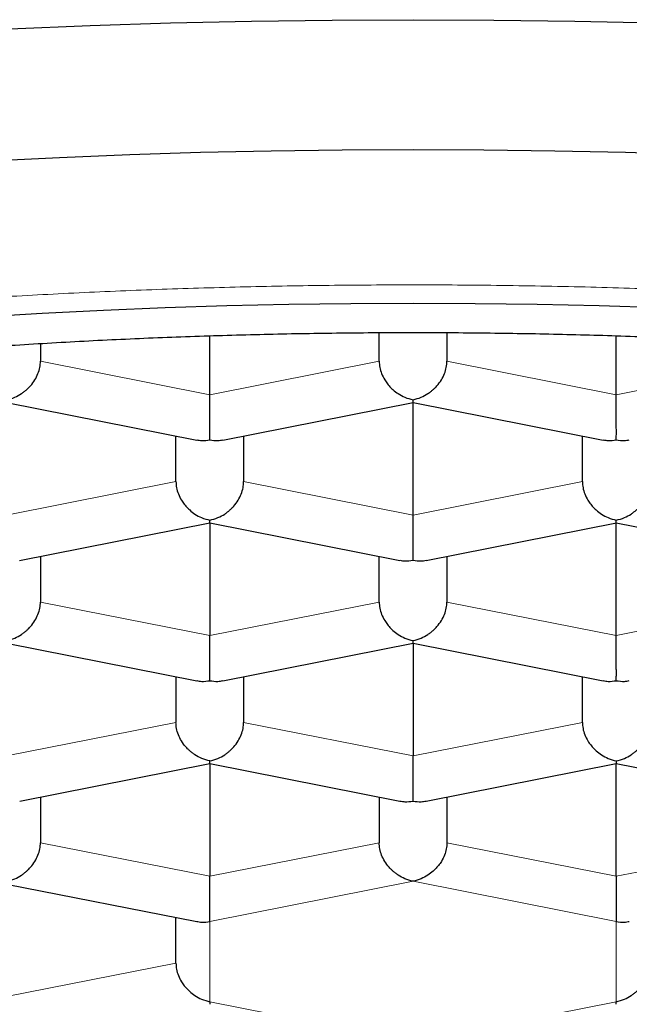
# Model space of a CAD drawing. Header units: millimetres. Extents: x 8 to 701, y 12 to 648.
# Tile 193 of 205: x 329.35 to 331.6, y 588.04 to 591.67. Entities that reach past the tile are written whole.
import ezdxf

# ---------------------------------------------------------------- set-up
doc = ezdxf.new("R2010")
doc.units = ezdxf.units.MM

msp = doc.modelspace()

# ---------------------------------------------------------------- linework, layer by layer
at = {"color": 7, "linetype": 'Continuous', "lineweight": 30}
for p, q in [((330.6735, 590.4099), (330.6735, 590.5154)), ((330.9235, 590.5154), (330.9235, 590.4099)), ((329.4235, 590.4755), (329.4235, 590.4099)), ((330.0485, 590.2865), (330.0485, 590.5038)), ((331.5485, 590.2865), (331.5485, 590.5039)), ((329.2986, 590.2578), (330.0004, 590.1192)), ((330.0966, 590.1192), (330.7988, 590.2578)), ((330.7985, 589.8422), (330.7985, 590.2578)), ((330.7986, 590.2578), (331.5004, 590.1192)), ((329.9235, 589.9656), (329.9235, 590.1344)), ((330.1735, 590.1344), (330.1735, 589.9656)), ((331.4235, 589.9656), (331.4235, 590.1344)), ((329.3466, 589.6749), (330.0488, 589.8135)), ((330.0485, 589.8135), (330.0485, 589.3979)), ((330.0486, 589.8135), (330.7504, 589.6749)), ((330.8466, 589.6749), (331.5488, 589.8135)), ((331.5485, 589.3979), (331.5485, 589.8135)), ((331.5486, 589.8135), (332.2504, 589.6749)), ((329.4235, 589.6901), (329.4235, 589.5213)), ((330.6735, 589.5213), (330.6735, 589.6901)), ((330.9235, 589.6901), (330.9235, 589.5213)), ((329.2986, 589.3692), (330.0004, 589.2306)), ((330.0966, 589.2306), (330.7988, 589.3693)), ((330.7985, 589.3692), (330.7985, 588.9536)), ((330.7986, 589.3692), (331.5004, 589.2306)), ((329.9235, 589.2458), (329.9235, 589.077)), ((330.1735, 589.2458), (330.1735, 589.077)), ((331.4235, 589.077), (331.4235, 589.2458)), ((329.3471, 588.7864), (330.0488, 588.925)), ((330.0485, 588.9249), (330.0485, 588.5093)), ((330.0486, 588.9249), (330.7504, 588.7863)), ((330.8466, 588.7863), (331.5484, 588.9249)), ((331.5482, 588.925), (332.25, 588.7864)), ((331.5485, 588.5093), (331.5485, 588.9249)), ((329.4235, 588.8015), (329.4235, 588.6327)), ((330.6735, 588.8015), (330.6735, 588.6327)), ((330.9235, 588.8015), (330.9235, 588.6327)), ((329.2986, 588.4806), (330.0004, 588.342)), ((329.9235, 588.1884), (329.9235, 588.3572))]:
    msp.add_line(p, q, dxfattribs=at)
at = {"color": 252, "linetype": 'Continuous', "lineweight": 0}
for p, q in [((330.0485, 590.2865), (329.4235, 590.4099)), ((330.0485, 590.2865), (330.6735, 590.4099)), ((331.5485, 590.2865), (330.9235, 590.4099)), ((331.5485, 590.2865), (332.1735, 590.4099)), ((329.2985, 589.8422), (329.9235, 589.9656)), ((330.7985, 589.8422), (330.1735, 589.9656)), ((330.7985, 589.8422), (331.4235, 589.9656)), ((329.4235, 589.5213), (330.0485, 589.3979)), ((330.6735, 589.5213), (330.0485, 589.3979)), ((331.5485, 589.3979), (330.9235, 589.5213)), ((331.5485, 589.3979), (332.1735, 589.5213)), ((329.2985, 588.9536), (329.9235, 589.077)), ((330.1735, 589.077), (330.7985, 588.9536)), ((331.4235, 589.077), (330.7985, 588.9536)), ((329.4235, 588.6327), (330.0485, 588.5093)), ((330.0485, 588.5093), (330.6735, 588.6327)), ((331.5485, 588.5093), (330.9235, 588.6327)), ((331.5485, 588.5093), (332.1735, 588.6327)), ((330.0485, 588.3424), (330.7985, 588.4905)), ((330.7985, 588.4905), (331.5485, 588.3424)), ((330.0485, 588.0462), (330.0485, 588.3424)), ((331.5485, 588.3424), (331.5485, 588.0462)), ((329.9235, 588.1884), (329.2985, 588.065)), ((330.7985, 587.8982), (330.0485, 588.0462)), ((331.5485, 588.0462), (330.7985, 587.8982))]:
    msp.add_line(p, q, dxfattribs=at)
at = {"color": 7, "linetype": 'Continuous', "lineweight": 30, "flags": 128}
for points in [[(329.3105, 591.6372), (329.6069, 591.6492), (329.9041, 591.6585), (330.2019, 591.6652), (330.5001, 591.6692), (330.7985, 591.6705), (331.0969, 591.6692), (331.3952, 591.6652), (331.693, 591.6585), (331.9901, 591.6492), (332.2865, 591.6372), (332.5819, 591.6225), (332.876, 591.6052), (333.1687, 591.5853), (333.4598, 591.5628), (333.7491, 591.5377), (334.0363, 591.51), (334.3213, 591.4797), (334.6039, 591.4469)], [(329.2342, 591.1496), (329.4933, 591.1624), (329.7532, 591.173), (330.0139, 591.1811), (330.2752, 591.187), (330.5368, 591.1905), (330.7985, 591.1917), (331.0603, 591.1905), (331.3219, 591.187), (331.5831, 591.1811), (331.8438, 591.173), (332.1038, 591.1624), (332.3629, 591.1496), (332.6209, 591.1344), (332.8776, 591.1169), (333.133, 591.0972), (333.3867, 591.0751), (333.6387, 591.0508), (333.8887, 591.0243), (334.1366, 590.9955), (334.3822, 590.9645), (334.6254, 590.9313)], [(331.7131, 590.6068), (331.485, 590.614), (331.2565, 590.6191), (331.0276, 590.6222), (330.7985, 590.6232), (330.5695, 590.6222), (330.3406, 590.6191), (330.112, 590.614), (329.8839, 590.6068), (329.6564, 590.5976), (329.4297, 590.5864), (329.204, 590.5731)]]:
    msp.add_lwpolyline(points, dxfattribs=at)
at = {"color": 252, "linetype": 'Continuous', "lineweight": 0}
msp.add_open_spline([(321.8485, 587.6305), (321.8496, 587.668), (321.8519, 587.7427), (321.8705, 587.8547), (321.9003, 587.9663), (321.9424, 588.0776), (321.9964, 588.1884), (322.0609, 588.2964), (322.135, 588.4013), (322.218, 588.5031), (322.3112, 588.6039), (322.4147, 588.7036), (322.5306, 588.8042), (322.6592, 588.9052), (322.8011, 589.0063), (322.9537, 589.1055), (323.1169, 589.2028), (323.2906, 589.298), (323.4709, 589.3893), (323.6568, 589.4766), (323.8472, 589.5598), (324.046, 589.6407), (324.2532, 589.7192), (324.4726, 589.7969), (324.7045, 589.8734), (324.9487, 589.9482), (325.2007, 590.0199), (325.4604, 590.0884), (325.7276, 590.1537), (325.9965, 590.2144), (326.2659, 590.2707), (326.5351, 590.3227), (326.8094, 590.3714), (327.0888, 590.4169), (327.3786, 590.46), (327.6785, 590.5003), (327.988, 590.5375), (328.301, 590.5708), (328.6176, 590.6001), (328.9375, 590.6255), (329.2538, 590.6465), (329.5656, 590.6632), (329.8724, 590.676), (330.1803, 590.6851), (330.4892, 590.6906), (330.805, 590.6924), (331.1269, 590.6904), (331.4543, 590.6842), (331.7806, 590.674), (332.1058, 590.6596), (332.4296, 590.6411), (332.7451, 590.619), (333.0519, 590.5936), (333.3494, 590.5652), (333.644, 590.5333), (333.9356, 590.4979), (334.2295, 590.4582), (334.5248, 590.4142), (334.8204, 590.3657), (335.1104, 590.3135), (335.3948, 590.2576), (335.6735, 590.1982), (335.9405, 590.1365), (336.1957, 590.073), (336.439, 590.0078), (336.6756, 589.9398), (336.9055, 589.869), (337.1328, 589.794), (337.3565, 589.7147), (337.5754, 589.6312), (337.7851, 589.545), (337.9854, 589.4563), (338.1763, 589.3649), (338.354, 589.273), (338.5186, 589.1809), (338.6705, 589.0889), (338.8129, 588.9951), (338.9459, 588.8995), (339.0717, 588.8004), (339.1894, 588.6979), (339.298, 588.5921), (339.3951, 588.485), (339.4807, 588.3767), (339.5547, 588.2672), (339.6158, 588.159), (339.6646, 588.0524), (339.702, 587.9476), (339.7285, 587.8423), (339.7452, 587.7365), (339.7474, 587.6659), (339.7485, 587.6305)], degree=3, knots=[0, 0, 0, 0, 0.011676, 0.02333, 0.034978, 0.046636, 0.058319, 0.070013, 0.08101, 0.091995, 0.10298, 0.113979, 0.125005, 0.136686, 0.148342, 0.15999, 0.171644, 0.18332, 0.19501, 0.206006, 0.216989, 0.227971, 0.238966, 0.249988, 0.261666, 0.273322, 0.28497, 0.296627, 0.308308, 0.320003, 0.331002, 0.341988, 0.352975, 0.363976, 0.375004, 0.386689, 0.398349, 0.41, 0.421657, 0.433337, 0.44503, 0.456029, 0.467013, 0.477997, 0.488993, 0.500014, 0.51169, 0.523343, 0.534989, 0.546644, 0.558322, 0.570011, 0.581005, 0.591987, 0.60297, 0.613969, 0.624995, 0.636674, 0.64833, 0.659979, 0.671635, 0.683315, 0.695009, 0.706008, 0.716993, 0.727978, 0.738974, 0.749995, 0.761679, 0.773336, 0.784984, 0.796638, 0.808313, 0.820004, 0.831001, 0.841985, 0.85297, 0.863967, 0.874991, 0.886667, 0.898323, 0.909973, 0.921635, 0.933323, 0.94501, 0.955999, 0.966979, 0.977964, 0.988967, 1, 1, 1, 1], dxfattribs=at)
at = {"color": 7, "linetype": 'Continuous', "lineweight": 30}
for points, knots in [([(322.7735, 587.7715), (322.7743, 587.8011), (322.776, 587.8604), (322.7891, 587.9492), (322.81, 588.0378), (322.8394, 588.1261), (322.8771, 588.2141), (322.9232, 588.3015), (322.9775, 588.3885), (323.0401, 588.4748), (323.1107, 588.5603), (323.1901, 588.6458), (323.2785, 588.7311), (323.3761, 588.8162), (323.4818, 588.9001), (323.5957, 588.9828), (323.7174, 589.064), (323.847, 589.1439), (323.9843, 589.2222), (324.1291, 589.2989), (324.2812, 589.3739), (324.4421, 589.4479), (324.6118, 589.5206), (324.7904, 589.592), (324.9761, 589.6613), (325.1685, 589.7283), (325.3656, 589.7925), (325.567, 589.8537), (325.7723, 589.912), (325.9832, 589.968), (326.1994, 590.0216), (326.4227, 590.0731), (326.6532, 590.1225), (326.8908, 590.1696), (327.1331, 590.2139), (327.3795, 590.2554), (327.6276, 590.2935), (327.8768, 590.3285), (328.127, 590.3602), (328.3802, 590.3892), (328.6361, 590.4152), (328.8967, 590.4385), (329.162, 590.459), (329.4318, 590.4766), (329.7033, 590.491), (329.976, 590.5022), (330.247, 590.5101), (330.5161, 590.5149), (330.7829, 590.5166), (331.0499, 590.5152), (331.3165, 590.5109), (331.585, 590.5034), (331.8552, 590.4927), (332.1269, 590.4788), (332.397, 590.4617), (332.6652, 590.4414), (332.9287, 590.4182), (333.1871, 590.3923), (333.4406, 590.3637), (333.6912, 590.3322), (333.9386, 590.2979), (334.1847, 590.2605), (334.4294, 590.2199), (334.6722, 590.1759), (334.9105, 590.1292), (335.144, 590.0797), (335.3701, 590.028), (335.5889, 589.9743), (335.8004, 589.9185), (336.0064, 589.8604), (336.2066, 589.8001), (336.4027, 589.7369), (336.5942, 589.6708), (336.7808, 589.6018), (336.9604, 589.5307), (337.1328, 589.4575), (337.2962, 589.3832), (337.4506, 589.3076), (337.5963, 589.2311), (337.7345, 589.153), (337.865, 589.0733), (337.9888, 588.9915), (338.1055, 588.9075), (338.2149, 588.8213), (338.3156, 588.7339), (338.4075, 588.6454), (338.4918, 588.5544), (338.5678, 588.4611), (338.6351, 588.3655), (338.6923, 588.269), (338.7397, 588.1713), (338.777, 588.0724), (338.8037, 587.9723), (338.8204, 587.872), (338.8225, 587.805), (338.8235, 587.7715)], [0, 0, 0, 0, 0.0103035, 0.0206151, 0.0309295, 0.0412411, 0.0515446, 0.0618481, 0.0721597, 0.082474, 0.0927856, 0.1030891, 0.1136757, 0.124271, 0.1348692, 0.1454645, 0.156051, 0.1666301, 0.177218, 0.1878088, 0.1983967, 0.2089758, 0.219862, 0.2307579, 0.2416569, 0.2525527, 0.2634389, 0.274018, 0.2846059, 0.2951967, 0.3057846, 0.3163637, 0.3272499, 0.3381458, 0.3490448, 0.3599406, 0.3708268, 0.3814059, 0.3919938, 0.4025846, 0.4131725, 0.4237516, 0.4346378, 0.4455336, 0.4564327, 0.4673285, 0.4782147, 0.4887938, 0.4993817, 0.5099725, 0.5205604, 0.5311395, 0.5420257, 0.5529215, 0.5638206, 0.5747164, 0.5856026, 0.5961817, 0.6067696, 0.6173604, 0.6279483, 0.6385274, 0.6494136, 0.6603094, 0.6712084, 0.6821043, 0.6929905, 0.7035696, 0.7141575, 0.7247483, 0.7353362, 0.7459153, 0.7568015, 0.7676973, 0.7785963, 0.7894922, 0.8003784, 0.8109575, 0.8215454, 0.8321362, 0.8427241, 0.8533032, 0.8641894, 0.8750852, 0.8859842, 0.8968801, 0.9077663, 0.9191702, 0.9305815, 0.9419928, 0.9533967, 0.9650436, 0.9766983, 0.9883531, 1, 1, 1, 1]), ([(329.2985, 590.2677), (329.3086, 590.2704), (329.3275, 590.2753), (329.3492, 590.2872), (329.3636, 590.2975), (329.3726, 590.305), (329.3802, 590.3123), (329.3909, 590.3237), (329.4034, 590.3405), (329.415, 590.3637), (329.4222, 590.3871), (329.4231, 590.4024), (329.4235, 590.4099)], [0, 0, 0, 0, 0.16497, 0.307043, 0.369569, 0.426389, 0.477525, 0.523007, 0.65131, 0.772854, 0.888682, 1, 1, 1, 1]), ([(330.6735, 590.4099), (330.674, 590.4024), (330.6748, 590.3871), (330.682, 590.3637), (330.6909, 590.346), (330.6989, 590.3338), (330.7042, 590.3265), (330.7124, 590.3167), (330.7252, 590.3039), (330.7445, 590.289), (330.7696, 590.2753), (330.7884, 590.2704), (330.7985, 590.2677)], [0, 0, 0, 0, 0.1112981, 0.2271171, 0.3486611, 0.390702, 0.4335313, 0.4771817, 0.573703, 0.6929329, 0.8350093, 1, 1, 1, 1]), ([(330.7985, 590.2677), (330.8086, 590.2704), (330.8275, 590.2753), (330.8492, 590.2872), (330.8636, 590.2975), (330.8726, 590.305), (330.8802, 590.3123), (330.8909, 590.3237), (330.9034, 590.3405), (330.915, 590.3637), (330.9222, 590.3871), (330.9231, 590.4024), (330.9235, 590.4099)], [0, 0, 0, 0, 0.16497, 0.307043, 0.369569, 0.426389, 0.477525, 0.523007, 0.65131, 0.772854, 0.888682, 1, 1, 1, 1]), ([(330.0485, 590.1196), (330.0486, 590.1243), (330.0487, 590.1329), (330.0488, 590.1492), (330.0487, 590.1623), (330.0487, 590.1715), (330.0486, 590.1803), (330.0485, 590.1939), (330.0486, 590.2132), (330.0486, 590.2386), (330.0486, 590.2635), (330.0485, 590.2789), (330.0485, 590.2865)], [0, 0, 0, 0, 0.16497, 0.307043, 0.369569, 0.426389, 0.477525, 0.523007, 0.65131, 0.772854, 0.888682, 1, 1, 1, 1]), ([(330.7987, 590.2584), (330.7987, 590.2584), (330.7987, 590.2585), (330.7986, 590.2642), (330.7985, 590.2677)], [0, 0, 0, 0, 0.385613, 1, 1, 1, 1]), ([(331.5485, 590.1196), (331.5486, 590.1243), (331.5487, 590.1329), (331.5488, 590.1492), (331.5487, 590.1623), (331.5487, 590.1715), (331.5486, 590.1803), (331.5485, 590.1939), (331.5486, 590.2132), (331.5486, 590.2386), (331.5486, 590.2635), (331.5485, 590.2789), (331.5485, 590.2865)], [0, 0, 0, 0, 0.16497, 0.307043, 0.369569, 0.426389, 0.477525, 0.523007, 0.65131, 0.772854, 0.888682, 1, 1, 1, 1]), ([(330.0005, 590.1197), (330.0065, 590.1186), (330.0219, 590.1156), (330.0384, 590.1181), (330.0485, 590.1196)], [0, 0, 0, 0, 0.385613, 1, 1, 1, 1]), ([(330.0485, 590.1196), (330.0586, 590.1181), (330.0751, 590.1156), (330.0906, 590.1186), (330.0965, 590.1197)], [0, 0, 0, 0, 0.614286, 1, 1, 1, 1]), ([(331.5005, 590.1197), (331.5065, 590.1186), (331.5219, 590.1156), (331.5384, 590.1181), (331.5485, 590.1196)], [0, 0, 0, 0, 0.385613, 1, 1, 1, 1]), ([(331.5485, 590.1196), (331.5586, 590.1181), (331.5751, 590.1156), (331.5906, 590.1186), (331.5965, 590.1197)], [0, 0, 0, 0, 0.614286, 1, 1, 1, 1]), ([(329.9235, 589.9656), (329.924, 589.9581), (329.9248, 589.9429), (329.932, 589.9194), (329.9409, 589.9017), (329.9489, 589.8895), (329.9542, 589.8822), (329.9624, 589.8724), (329.9752, 589.8596), (329.9945, 589.8447), (330.0196, 589.831), (330.0384, 589.8261), (330.0485, 589.8234)], [0, 0, 0, 0, 0.111298, 0.227117, 0.348661, 0.390702, 0.433531, 0.477182, 0.573703, 0.692933, 0.835009, 1, 1, 1, 1]), ([(330.0485, 589.8234), (330.0586, 589.8261), (330.0775, 589.831), (330.0992, 589.8429), (330.1136, 589.8532), (330.1226, 589.8607), (330.1302, 589.868), (330.1409, 589.8794), (330.1534, 589.8962), (330.165, 589.9194), (330.1722, 589.9428), (330.1731, 589.9581), (330.1735, 589.9656)], [0, 0, 0, 0, 0.1649701, 0.3070432, 0.3695691, 0.4263891, 0.4775248, 0.5230066, 0.6513096, 0.7728537, 0.8886823, 1, 1, 1, 1]), ([(331.4235, 589.9656), (331.424, 589.9581), (331.4248, 589.9429), (331.432, 589.9194), (331.4409, 589.9017), (331.4489, 589.8895), (331.4542, 589.8822), (331.4624, 589.8724), (331.4752, 589.8596), (331.4945, 589.8447), (331.5196, 589.831), (331.5384, 589.8261), (331.5485, 589.8234)], [0, 0, 0, 0, 0.111298, 0.227117, 0.348661, 0.390702, 0.433531, 0.477182, 0.573703, 0.692933, 0.835009, 1, 1, 1, 1]), ([(331.5485, 589.8234), (331.5586, 589.8261), (331.5775, 589.831), (331.5992, 589.8429), (331.6136, 589.8532), (331.6226, 589.8607), (331.6302, 589.868), (331.6409, 589.8794), (331.6534, 589.8962), (331.665, 589.9194), (331.6722, 589.9428), (331.6731, 589.9581), (331.6735, 589.9656)], [0, 0, 0, 0, 0.16497, 0.307043, 0.369569, 0.426389, 0.477525, 0.523007, 0.65131, 0.772854, 0.888682, 1, 1, 1, 1]), ([(330.0487, 589.8141), (330.0487, 589.8141), (330.0487, 589.8142), (330.0486, 589.8199), (330.0485, 589.8234)], [0, 0, 0, 0, 0.3881897, 1, 1, 1, 1]), ([(330.7985, 589.6753), (330.7986, 589.68), (330.7987, 589.6886), (330.7988, 589.7049), (330.7987, 589.718), (330.7987, 589.7272), (330.7986, 589.736), (330.7985, 589.7496), (330.7986, 589.7689), (330.7986, 589.7943), (330.7986, 589.8192), (330.7985, 589.8346), (330.7985, 589.8422)], [0, 0, 0, 0, 0.16497, 0.307043, 0.369569, 0.426389, 0.477525, 0.523007, 0.65131, 0.772854, 0.888682, 1, 1, 1, 1]), ([(331.5487, 589.8141), (331.5487, 589.8141), (331.5487, 589.8142), (331.5486, 589.8199), (331.5485, 589.8234)], [0, 0, 0, 0, 0.3881897, 1, 1, 1, 1]), ([(330.7505, 589.6754), (330.7565, 589.6743), (330.7719, 589.6713), (330.7884, 589.6738), (330.7985, 589.6753)], [0, 0, 0, 0, 0.385613, 1, 1, 1, 1]), ([(330.7985, 589.6753), (330.8086, 589.6738), (330.8251, 589.6713), (330.8406, 589.6743), (330.8465, 589.6754)], [0, 0, 0, 0, 0.614286, 1, 1, 1, 1]), ([(329.2985, 589.3791), (329.3086, 589.3818), (329.3275, 589.3867), (329.3492, 589.3986), (329.3636, 589.4089), (329.3726, 589.4164), (329.3802, 589.4237), (329.3909, 589.4352), (329.4034, 589.4519), (329.415, 589.4751), (329.4222, 589.4986), (329.4231, 589.5138), (329.4235, 589.5213)], [0, 0, 0, 0, 0.16497, 0.307043, 0.369569, 0.426389, 0.477525, 0.523007, 0.65131, 0.772854, 0.888682, 1, 1, 1, 1]), ([(330.6735, 589.5213), (330.674, 589.5138), (330.6748, 589.4986), (330.682, 589.4751), (330.6909, 589.4574), (330.6989, 589.4452), (330.7042, 589.438), (330.7124, 589.4281), (330.7252, 589.4153), (330.7445, 589.4004), (330.7696, 589.3867), (330.7884, 589.3818), (330.7985, 589.3791)], [0, 0, 0, 0, 0.111298, 0.227117, 0.348661, 0.390702, 0.433531, 0.477182, 0.573703, 0.692933, 0.835009, 1, 1, 1, 1]), ([(330.7985, 589.3791), (330.8086, 589.3818), (330.8275, 589.3867), (330.8492, 589.3986), (330.8636, 589.4089), (330.8726, 589.4164), (330.8802, 589.4237), (330.8909, 589.4352), (330.9034, 589.4519), (330.915, 589.4751), (330.9222, 589.4986), (330.9231, 589.5138), (330.9235, 589.5213)], [0, 0, 0, 0, 0.16497, 0.307043, 0.369569, 0.426389, 0.477525, 0.523007, 0.65131, 0.772854, 0.888682, 1, 1, 1, 1]), ([(330.0485, 589.231), (330.0486, 589.2357), (330.0487, 589.2443), (330.0488, 589.2606), (330.0487, 589.2737), (330.0487, 589.2829), (330.0486, 589.2917), (330.0485, 589.3053), (330.0486, 589.3246), (330.0486, 589.35), (330.0486, 589.3749), (330.0485, 589.3903), (330.0485, 589.3979)], [0, 0, 0, 0, 0.16497, 0.307043, 0.369569, 0.426389, 0.477525, 0.523007, 0.65131, 0.772854, 0.888682, 1, 1, 1, 1]), ([(331.5485, 589.231), (331.5486, 589.2357), (331.5487, 589.2443), (331.5488, 589.2606), (331.5487, 589.2737), (331.5487, 589.2829), (331.5486, 589.2917), (331.5485, 589.3053), (331.5486, 589.3246), (331.5486, 589.35), (331.5486, 589.3749), (331.5485, 589.3903), (331.5485, 589.3979)], [0, 0, 0, 0, 0.16497, 0.307043, 0.369569, 0.426389, 0.477525, 0.523007, 0.65131, 0.772854, 0.888682, 1, 1, 1, 1]), ([(330.7987, 589.3698), (330.7987, 589.3698), (330.7987, 589.3699), (330.7986, 589.3756), (330.7985, 589.3791)], [0, 0, 0, 0, 0.3856134, 1, 1, 1, 1]), ([(330.0005, 589.2311), (330.0065, 589.23), (330.0219, 589.227), (330.0384, 589.2295), (330.0485, 589.231)], [0, 0, 0, 0, 0.385613, 1, 1, 1, 1]), ([(330.0485, 589.231), (330.0586, 589.2295), (330.0751, 589.227), (330.0906, 589.23), (330.0965, 589.2311)], [0, 0, 0, 0, 0.6142862, 1, 1, 1, 1]), ([(331.5005, 589.2311), (331.5065, 589.23), (331.5219, 589.227), (331.5384, 589.2295), (331.5485, 589.231)], [0, 0, 0, 0, 0.385613, 1, 1, 1, 1]), ([(331.5485, 589.231), (331.5586, 589.2295), (331.5751, 589.227), (331.5906, 589.23), (331.5965, 589.2311)], [0, 0, 0, 0, 0.614286, 1, 1, 1, 1]), ([(330.0485, 588.9348), (330.0385, 588.9375), (330.0197, 588.9425), (329.9981, 588.9545), (329.9837, 588.9647), (329.9746, 588.9721), (329.9669, 588.9794), (329.9561, 588.9908), (329.9437, 589.0077), (329.9321, 589.0308), (329.9249, 589.0543), (329.924, 589.0695), (329.9235, 589.077)], [0, 0, 0, 0, 0.16497, 0.307043, 0.369569, 0.426389, 0.477525, 0.523007, 0.65131, 0.772854, 0.888682, 1, 1, 1, 1]), ([(330.0485, 588.9348), (330.0586, 588.9375), (330.0775, 588.9424), (330.0992, 588.9543), (330.1136, 588.9646), (330.1226, 588.9721), (330.1302, 588.9794), (330.1409, 588.9909), (330.1534, 589.0076), (330.165, 589.0308), (330.1722, 589.0543), (330.1731, 589.0695), (330.1735, 589.077)], [0, 0, 0, 0, 0.1649701, 0.3070432, 0.3695691, 0.4263891, 0.4775248, 0.5230066, 0.6513096, 0.7728537, 0.8886823, 1, 1, 1, 1]), ([(331.4235, 589.077), (331.424, 589.0695), (331.4248, 589.0543), (331.432, 589.0308), (331.4409, 589.0131), (331.4489, 589.0009), (331.4542, 588.9937), (331.4624, 588.9838), (331.4752, 588.971), (331.4945, 588.9561), (331.5196, 588.9424), (331.5384, 588.9375), (331.5485, 588.9348)], [0, 0, 0, 0, 0.111298, 0.227117, 0.348661, 0.390702, 0.433531, 0.477182, 0.573703, 0.692933, 0.835009, 1, 1, 1, 1]), ([(331.5485, 588.9348), (331.5586, 588.9375), (331.5775, 588.9424), (331.5992, 588.9543), (331.6136, 588.9646), (331.6226, 588.9721), (331.6302, 588.9794), (331.6409, 588.9909), (331.6534, 589.0076), (331.665, 589.0308), (331.6722, 589.0543), (331.6731, 589.0695), (331.6735, 589.077)], [0, 0, 0, 0, 0.16497, 0.307043, 0.369569, 0.426389, 0.477525, 0.523007, 0.65131, 0.772854, 0.888682, 1, 1, 1, 1]), ([(330.7985, 588.7867), (330.7986, 588.7914), (330.7987, 588.8), (330.7988, 588.8163), (330.7987, 588.8294), (330.7987, 588.8386), (330.7986, 588.8474), (330.7985, 588.861), (330.7986, 588.8803), (330.7986, 588.9057), (330.7986, 588.9306), (330.7985, 588.946), (330.7985, 588.9536)], [0, 0, 0, 0, 0.1649701, 0.3070432, 0.3695691, 0.4263891, 0.4775248, 0.5230066, 0.6513096, 0.7728537, 0.8886823, 1, 1, 1, 1]), ([(330.0487, 588.9255), (330.0487, 588.9255), (330.0487, 588.9256), (330.0486, 588.9313), (330.0485, 588.9348)], [0, 0, 0, 0, 0.3856134, 1, 1, 1, 1]), ([(331.5485, 588.9348), (331.5485, 588.9313), (331.5484, 588.9256), (331.5483, 588.9255), (331.5483, 588.9255)], [0, 0, 0, 0, 0.614286, 1, 1, 1, 1]), ([(330.7505, 588.7868), (330.7565, 588.7857), (330.7719, 588.7827), (330.7884, 588.7852), (330.7985, 588.7867)], [0, 0, 0, 0, 0.385613, 1, 1, 1, 1]), ([(330.7985, 588.7867), (330.8086, 588.7852), (330.8251, 588.7827), (330.8406, 588.7857), (330.8465, 588.7868)], [0, 0, 0, 0, 0.614286, 1, 1, 1, 1]), ([(329.2985, 588.4905), (329.3086, 588.4932), (329.3275, 588.4981), (329.3492, 588.51), (329.3636, 588.5203), (329.3726, 588.5278), (329.3802, 588.5351), (329.3909, 588.5466), (329.4034, 588.5633), (329.415, 588.5865), (329.4222, 588.61), (329.4231, 588.6252), (329.4235, 588.6327)], [0, 0, 0, 0, 0.16497, 0.307043, 0.369569, 0.426389, 0.477525, 0.523007, 0.65131, 0.772854, 0.888682, 1, 1, 1, 1]), ([(330.7985, 588.4905), (330.7885, 588.4932), (330.7697, 588.4982), (330.7481, 588.5102), (330.7337, 588.5204), (330.7246, 588.5278), (330.7169, 588.5351), (330.7061, 588.5465), (330.6937, 588.5634), (330.6821, 588.5865), (330.6749, 588.61), (330.674, 588.6252), (330.6735, 588.6327)], [0, 0, 0, 0, 0.16497, 0.307043, 0.369569, 0.426389, 0.477525, 0.523007, 0.65131, 0.772854, 0.888682, 1, 1, 1, 1]), ([(330.9235, 588.6327), (330.9231, 588.6252), (330.9222, 588.61), (330.9149, 588.5866), (330.9061, 588.5688), (330.8982, 588.5566), (330.8928, 588.5494), (330.8846, 588.5395), (330.8717, 588.5268), (330.8522, 588.512), (330.8273, 588.4982), (330.8086, 588.4932), (330.7985, 588.4905)], [0, 0, 0, 0, 0.111298, 0.227117, 0.348661, 0.390702, 0.433531, 0.477182, 0.573703, 0.692933, 0.835009, 1, 1, 1, 1]), ([(330.0485, 588.3424), (330.0486, 588.3471), (330.0487, 588.3557), (330.0488, 588.372), (330.0487, 588.3851), (330.0487, 588.3943), (330.0486, 588.4031), (330.0485, 588.4167), (330.0486, 588.436), (330.0486, 588.4614), (330.0486, 588.4863), (330.0485, 588.5017), (330.0485, 588.5093)], [0, 0, 0, 0, 0.16497, 0.307043, 0.369569, 0.426389, 0.477525, 0.523007, 0.65131, 0.772854, 0.888682, 1, 1, 1, 1]), ([(331.5485, 588.5093), (331.5485, 588.5017), (331.5485, 588.4863), (331.5484, 588.4614), (331.5485, 588.442), (331.5485, 588.4282), (331.5485, 588.4199), (331.5485, 588.4084), (331.5484, 588.3931), (331.5482, 588.3745), (331.5484, 588.3557), (331.5485, 588.3471), (331.5485, 588.3424)], [0, 0, 0, 0, 0.111298, 0.227117, 0.348661, 0.390702, 0.433531, 0.477182, 0.573703, 0.692933, 0.835009, 1, 1, 1, 1]), ([(330.0005, 588.3425), (330.0065, 588.3414), (330.0219, 588.3384), (330.0384, 588.3409), (330.0485, 588.3424)], [0, 0, 0, 0, 0.385613, 1, 1, 1, 1]), ([(331.5485, 588.3424), (331.5586, 588.3409), (331.5751, 588.3384), (331.5906, 588.3414), (331.5965, 588.3425)], [0, 0, 0, 0, 0.614286, 1, 1, 1, 1]), ([(329.9235, 588.1884), (329.924, 588.1809), (329.9248, 588.1657), (329.932, 588.1422), (329.9409, 588.1245), (329.9489, 588.1123), (329.9542, 588.1051), (329.9624, 588.0952), (329.9752, 588.0824), (329.9945, 588.0675), (330.0196, 588.0538), (330.0384, 588.0489), (330.0485, 588.0462)], [0, 0, 0, 0, 0.111298, 0.227117, 0.348661, 0.390702, 0.433531, 0.477182, 0.573703, 0.692933, 0.835009, 1, 1, 1, 1]), ([(331.5485, 588.0462), (331.5586, 588.0489), (331.5775, 588.0538), (331.5992, 588.0657), (331.6136, 588.076), (331.6226, 588.0835), (331.6302, 588.0908), (331.6409, 588.1023), (331.6534, 588.1191), (331.665, 588.1422), (331.6722, 588.1657), (331.6731, 588.1809), (331.6735, 588.1884)], [0, 0, 0, 0, 0.16497, 0.307043, 0.369569, 0.426389, 0.477525, 0.523007, 0.65131, 0.772854, 0.888682, 1, 1, 1, 1]), ([(330.0485, 588.0462), (330.0485, 588.0427), (330.0484, 588.037), (330.0483, 588.0369), (330.0483, 588.0369)], [0, 0, 0, 0, 0.611707, 1, 1, 1, 1]), ([(331.5487, 588.0369), (331.5487, 588.0369), (331.5487, 588.037), (331.5486, 588.0427), (331.5485, 588.0462)], [0, 0, 0, 0, 0.38819, 1, 1, 1, 1])]:
    msp.add_open_spline(points, degree=3, knots=knots, dxfattribs=at)

doc.saveas('drawing.dxf')
